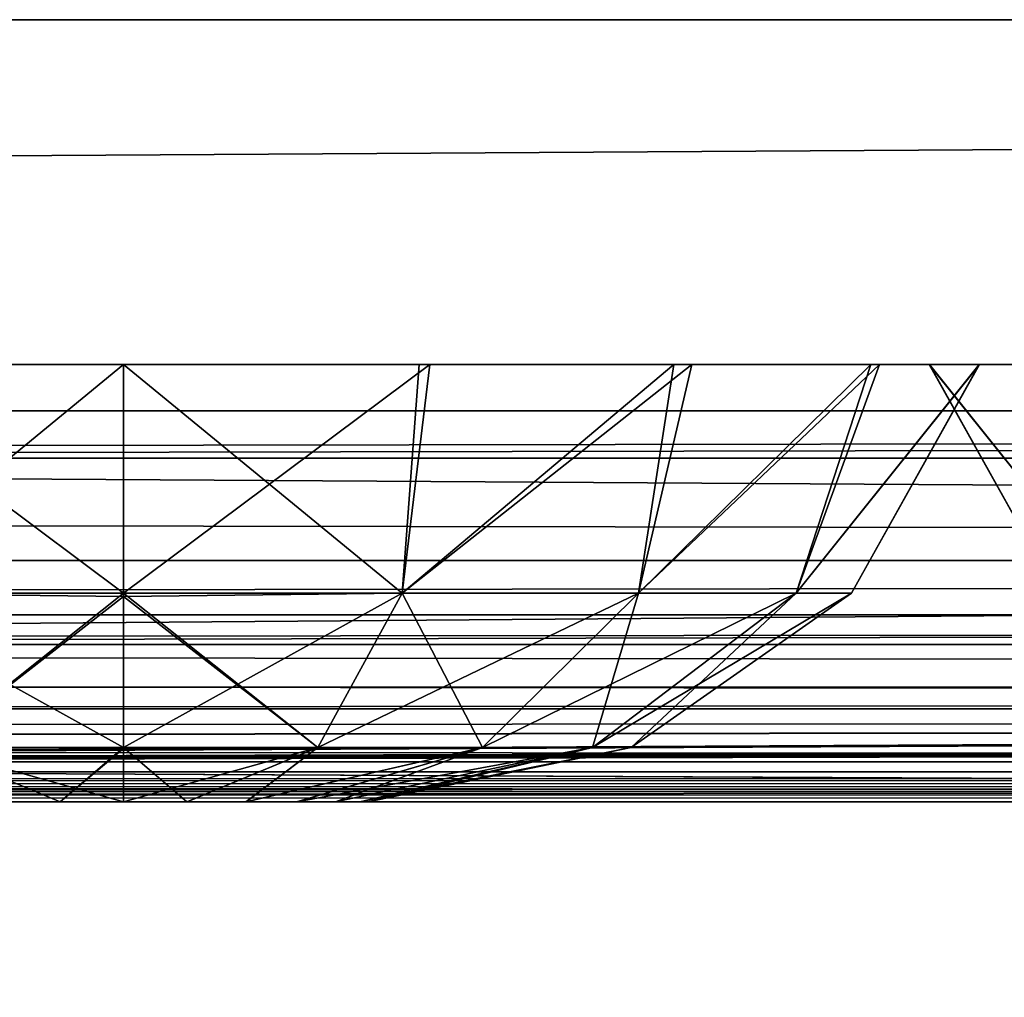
# Model space of a CAD drawing. Header units: millimetres. Extents: x -125 to 125, y -5 to 106.
# Tile 133 of 188: x 67.23 to 69.75, y -2.5 to 0. Entities that reach past the tile are written whole.
import ezdxf

# ---------------------------------------------------------------- set-up
doc = ezdxf.new("R2010")
doc.units = ezdxf.units.MM
doc.header["$LTSCALE"] = 65.185185
for name, color, linetype in [('14', 7, 'CONTINUOUS'), ('177', 7, 'CONTINUOUS'), ('207', 7, 'CONTINUOUS'), ('209', 7, 'CONTINUOUS'), ('213', 7, 'CONTINUOUS'), ('51', 7, 'CONTINUOUS'), ('54', 7, 'CONTINUOUS'), ('558', 7, 'CONTINUOUS'), ('560', 7, 'CONTINUOUS'), ('561', 7, 'CONTINUOUS'), ('562', 7, 'CONTINUOUS'), ('563', 7, 'CONTINUOUS'), ('564', 7, 'CONTINUOUS'), ('565', 7, 'CONTINUOUS'), ('596', 7, 'CONTINUOUS'), ('6', 7, 'CONTINUOUS'), ('600', 7, 'CONTINUOUS'), ('610', 7, 'CONTINUOUS'), ('611', 7, 'CONTINUOUS'), ('625', 7, 'CONTINUOUS'), ('639', 7, 'CONTINUOUS'), ('643', 7, 'CONTINUOUS'), ('66', 7, 'CONTINUOUS'), ('67', 7, 'CONTINUOUS'), ('70', 7, 'CONTINUOUS'), ('9', 7, 'CONTINUOUS')]:
    doc.layers.add(name, color=color, linetype=linetype)

msp = doc.modelspace()

# ---------------------------------------------------------------- linework, layer by layer
at = {"layer": '14', "linetype": 'Continuous'}
for points in [[(123.8345, -1.5218, -124.8336), (123.8345, -1.7622, -124.7598), (-123.8345, -1.5218, -124.8336), (123.8345, -1.5218, -124.8336)], [(-123.8345, -1.5218, -124.8336), (123.8345, -1.7622, -124.7598), (-123.8345, -1.7622, -124.7598), (-123.8345, -1.5218, -124.8336)], [(123.8345, -1.7622, -124.7598), (123.8345, -1.9366, -124.5778), (-123.8345, -1.7622, -124.7598), (123.8345, -1.7622, -124.7598)], [(123.8345, -1.9366, -124.5778), (41.0668, -1.9508, -124.5504), (-123.8345, -1.7622, -124.7598), (123.8345, -1.9366, -124.5778)], [(123.8345, -2, -124.334), (41.0668, -1.9508, -124.5504), (123.8345, -1.9366, -124.5778), (123.8345, -2, -124.334)], [(41.0668, -1.9508, -124.5504), (123.8345, -2, -124.334), (41.3671, -1.9616, -124.5261), (41.0668, -1.9508, -124.5504)], [(41.3671, -1.9616, -124.5261), (123.8345, -2, -124.334), (41.5154, -1.9736, -124.4943), (41.3671, -1.9616, -124.5261)], [(41.5154, -1.9736, -124.4943), (123.8345, -2, -124.334), (41.6446, -1.9856, -124.4532), (41.5154, -1.9736, -124.4943)], [(123.8345, -2, -124.334), (41.8745, -2, -124.334), (41.6446, -1.9856, -124.4532), (123.8345, -2, -124.334)]]:
    msp.add_3dface(points, dxfattribs=at)
at = {"layer": '177', "linetype": 'Continuous'}
for points in [[(123.9009, 0, 124.9), (-123.9009, 0, 124.9), (123.8345, -1.5218, 124.8336), (123.9009, 0, 124.9)], [(123.8345, -1.5218, 124.8336), (-123.9009, 0, 124.9), (-123.8345, -1.5218, 124.8336), (123.8345, -1.5218, 124.8336)]]:
    msp.add_3dface(points, dxfattribs=at)
at = {"layer": '207', "linetype": 'Continuous'}
for points in [[(120.6472, -1, -119.9336), (-120.6472, -1, -119.9336), (0, -1, -120.0983), (120.6472, -1, -119.9336)], [(-120.6472, -1, 119.9336), (-120.2355, -1, 59.9675), (120.6472, -1, 119.9336), (-120.6472, -1, 119.9336)], [(-120.2355, -1, -59.9675), (-120.6472, -1, -119.9336), (120.2355, -1, -59.9675), (-120.2355, -1, -59.9675)], [(120.2355, -1, -59.9675), (-120.6472, -1, -119.9336), (120.6472, -1, -119.9336), (120.2355, -1, -59.9675)], [(-120.6472, -1, 119.9336), (120.6472, -1, 119.9336), (0, -1, 120.0983), (-120.6472, -1, 119.9336)], [(120.6472, -1, 119.9336), (-120.2355, -1, 59.9675), (120.2355, -1, 59.9675), (120.6472, -1, 119.9336)], [(-120.2355, -1, 59.9675), (-120.0983, -1, 0), (120.2355, -1, 59.9675), (-120.2355, -1, 59.9675)], [(120.0983, -1, 0), (-120.2355, -1, -59.9675), (120.2355, -1, -59.9675), (120.0983, -1, 0)], [(-120.0983, -1, 0), (-120.2355, -1, -59.9675), (120.0983, -1, 0), (-120.0983, -1, 0)], [(120.2355, -1, 59.9675), (-120.0983, -1, 0), (120.0983, -1, 0), (120.2355, -1, 59.9675)], [(59.9675, -1, 120.2355), (0, -1, 120.0983), (120.5943, -1, 120.2485), (59.9675, -1, 120.2355)], [(59.9675, -1, -120.2355), (120.6472, -1, -119.9336), (0, -1, -120.0983), (59.9675, -1, -120.2355)], [(120.5943, -1, 120.2485), (0, -1, 120.0983), (120.6472, -1, 119.9336), (120.5943, -1, 120.2485)], [(119.9336, -1, 120.6472), (59.9675, -1, 120.2355), (120.2485, -1, 120.5943), (119.9336, -1, 120.6472)], [(119.9336, -1, -120.6472), (120.5943, -1, -120.2485), (59.9675, -1, -120.2355), (119.9336, -1, -120.6472)], [(120.4588, -1, 120.4588), (59.9675, -1, 120.2355), (120.5943, -1, 120.2485), (120.4588, -1, 120.4588)], [(120.2485, -1, 120.5943), (59.9675, -1, 120.2355), (120.4588, -1, 120.4588), (120.2485, -1, 120.5943)], [(120.5943, -1, -120.2485), (120.6472, -1, -119.9336), (59.9675, -1, -120.2355), (120.5943, -1, -120.2485)]]:
    msp.add_3dface(points, dxfattribs=at)
at = {"layer": '209', "linetype": 'Continuous'}
for points in [[(60.0287, -1.1213, -120.3571), (119.9336, -1, -120.6472), (59.9675, -1, -120.2355), (60.0287, -1.1213, -120.3571)], [(60.0287, -1.1213, -120.3571), (120.0561, -1.1213, -120.7696), (119.9336, -1, -120.6472), (60.0287, -1.1213, -120.3571)]]:
    msp.add_3dface(points, dxfattribs=at)
at = {"layer": '213', "linetype": 'Continuous'}
for points in [[(60.0287, -1.1213, 120.3571), (59.9675, -1, 120.2355), (119.9336, -1, 120.6472), (60.0287, -1.1213, 120.3571)], [(120.0561, -1.1213, 120.7696), (60.0287, -1.1213, 120.3571), (119.9336, -1, 120.6472), (120.0561, -1.1213, 120.7696)]]:
    msp.add_3dface(points, dxfattribs=at)
at = {"layer": '51', "linetype": 'Continuous'}
for points in [[(41.9694, -2, 122.742), (41.7281, -2, 122.4074), (82.3233, -2, 122.5996), (41.9694, -2, 122.742)], [(41.8745, -2, 124.334), (42.0085, -2, 124.0618), (82.3233, -2, 122.5996), (41.8745, -2, 124.334)], [(41.8745, -2, 124.334), (122.9176, -2, 122.9176), (123.8345, -2, 124.334), (41.8745, -2, 124.334)], [(122.9176, -2, 122.9176), (41.8745, -2, 124.334), (82.3233, -2, 122.5996), (122.9176, -2, 122.9176)], [(42.0544, -2, 123.1456), (41.9694, -2, 122.742), (82.3233, -2, 122.5996), (42.0544, -2, 123.1456)], [(42.0085, -2, 124.0618), (42.0544, -2, 123.762), (82.3233, -2, 122.5996), (42.0085, -2, 124.0618)], [(42.0544, -2, 123.762), (42.0544, -2, 123.1456), (82.3233, -2, 122.5996), (42.0544, -2, 123.762)]]:
    msp.add_3dface(points, dxfattribs=at)
at = {"layer": '54', "linetype": 'Continuous'}
for points in [[(120.0561, -1.1213, 120.7696), (60.4687, -1.5981, 120.9804), (60.0287, -1.1213, 120.3571), (120.0561, -1.1213, 120.7696)], [(120.8925, -1.5974, 121.3975), (60.4687, -1.5981, 120.9804), (120.0561, -1.1213, 120.7696), (120.8925, -1.5974, 121.3975)], [(120.8925, -1.5974, 121.3975), (60.9491, -1.898, 121.707), (60.4687, -1.5981, 120.9804), (120.8925, -1.5974, 121.3975)], [(120.9284, -1.6126, 121.4244), (60.9491, -1.898, 121.707), (120.8925, -1.5974, 121.3975), (120.9284, -1.6126, 121.4244)], [(121.2813, -1.7438, 121.6893), (60.9491, -1.898, 121.707), (120.9284, -1.6126, 121.4244), (121.2813, -1.7438, 121.6893)], [(121.8701, -1.8978, 122.1313), (60.9491, -1.898, 121.707), (121.2813, -1.7438, 121.6893), (121.8701, -1.8978, 122.1313)], [(82.3233, -2, 122.5996), (41.7281, -2, 122.4074), (60.9491, -1.898, 121.707), (82.3233, -2, 122.5996)], [(121.8701, -1.8978, 122.1313), (82.3233, -2, 122.5996), (60.9491, -1.898, 121.707), (121.8701, -1.8978, 122.1313)]]:
    msp.add_3dface(points, dxfattribs=at)
at = {"layer": '558', "linetype": 'Continuous'}
for points in [[(70.0297, -1.4666, 6.5374), (69.8879, -1.4666, 7.25), (69.5608, -0.8814, 6.8636), (70.0297, -1.4666, 6.5374)], [(69.8385, -0.8815, 6.1151), (70.0297, -1.4666, 6.5374), (69.5608, -0.8814, 6.8636), (69.8385, -0.8815, 6.1151)], [(69.5608, -0.8814, 6.8636), (69.8879, -1.4666, 7.25), (69.5614, -0.8814, 7.6395), (69.5608, -0.8814, 6.8636)], [(69.8879, -1.4666, 7.25), (70.0297, -1.4666, 7.9626), (69.5614, -0.8814, 7.6395), (69.8879, -1.4666, 7.25)], [(69.5614, -0.8814, 7.6395), (70.0297, -1.4666, 7.9626), (69.8165, -0.8815, 8.3469), (69.5614, -0.8814, 7.6395)]]:
    msp.add_3dface(points, dxfattribs=at)
at = {"layer": '560', "linetype": 'Continuous'}
for points in [[(67.1865, -2, -6.9587), (67.1871, -2, -8.0417), (67.3375, -2, -6.8959), (67.1865, -2, -6.9587)], [(67.1871, -2, -8.0417), (67.3379, -2, -8.1042), (67.3375, -2, -6.8959), (67.1871, -2, -8.0417)], [(67.3379, -2, -8.1042), (67.5, -2, -8.1256), (67.3375, -2, -6.8959), (67.3379, -2, -8.1042)], [(67.3375, -2, -6.8959), (67.5, -2, -8.1256), (67.5, -2, -6.8744), (67.3375, -2, -6.8959)], [(67.6621, -2, -6.8958), (67.5, -2, -6.8744), (67.6625, -2, -8.1041), (67.6621, -2, -6.8958)], [(67.5, -2, -6.8744), (67.5, -2, -8.1256), (67.6625, -2, -8.1041), (67.5, -2, -6.8744)], [(67.8129, -2, -6.9583), (67.6621, -2, -6.8958), (67.6625, -2, -8.1041), (67.8129, -2, -6.9583)], [(67.8135, -2, -8.0413), (67.8129, -2, -6.9583), (67.6625, -2, -8.1041), (67.8135, -2, -8.0413)], [(67.9424, -2, -7.0577), (67.8129, -2, -6.9583), (67.8135, -2, -8.0413), (67.9424, -2, -7.0577)], [(67.9428, -2, -7.9418), (67.9424, -2, -7.0577), (67.8135, -2, -8.0413), (67.9428, -2, -7.9418)], [(68.0418, -2, -7.1873), (67.9424, -2, -7.0577), (67.9428, -2, -7.9418), (68.0418, -2, -7.1873)], [(68.042, -2, -7.8123), (68.0418, -2, -7.1873), (67.9428, -2, -7.9418), (68.042, -2, -7.8123)], [(68.1042, -2, -7.338), (68.0418, -2, -7.1873), (68.042, -2, -7.8123), (68.1042, -2, -7.338)], [(68.1044, -2, -7.6615), (68.1042, -2, -7.338), (68.042, -2, -7.8123), (68.1044, -2, -7.6615)], [(68.1256, -2, -7.4997), (68.1042, -2, -7.338), (68.1044, -2, -7.6615), (68.1256, -2, -7.4997)]]:
    msp.add_3dface(points, dxfattribs=at)
at = {"layer": '561', "linetype": 'Continuous'}
for points in [[(66.7874, -1.4666, -5.7797), (67.5, -1.4666, -5.6379), (66.7166, -0.8814, -5.4196), (66.7874, -1.4666, -5.7797)], [(66.7166, -0.8814, -5.4196), (67.5, -1.4666, -5.6379), (67.5, -0.8814, -5.277), (66.7166, -0.8814, -5.4196)], [(67.5, -0.8814, -9.723), (66.7874, -1.4666, -9.2203), (66.7441, -0.8814, -9.5906), (67.5, -0.8814, -9.723)], [(67.5, -1.4666, -9.3621), (66.7874, -1.4666, -9.2203), (67.5, -0.8814, -9.723), (67.5, -1.4666, -9.3621)], [(67.5, -1.4666, -5.6379), (66.7874, -1.4666, -5.7797), (67.5, -1.4747, -5.6456), (67.5, -1.4666, -5.6379)], [(67.5, -1.4666, -9.3621), (67.0032, -1.8613, -8.6994), (66.7874, -1.4666, -9.2203), (67.5, -1.4666, -9.3621)], [(67.0032, -1.8613, -6.3006), (67.5, -1.8613, -6.2018), (66.7874, -1.4666, -5.7797), (67.0032, -1.8613, -6.3006)], [(66.7874, -1.4666, -5.7797), (67.5, -1.8613, -6.2018), (67.5, -1.4747, -5.6456), (66.7874, -1.4666, -5.7797)], [(67.5, -1.4747, -9.3544), (67.0032, -1.8613, -8.6994), (67.5, -1.4666, -9.3621), (67.5, -1.4747, -9.3544)], [(67.5, -1.8613, -8.7982), (67.0032, -1.8613, -8.6994), (67.5, -1.4747, -9.3544), (67.5, -1.8613, -8.7982)], [(67.0032, -1.8613, -6.3006), (67.5, -2, -6.8744), (67.5, -1.864, -6.2083), (67.0032, -1.8613, -6.3006)], [(67.1865, -2, -6.9587), (67.3375, -2, -6.8959), (67.0032, -1.8613, -6.3006), (67.1865, -2, -6.9587)], [(67.3375, -2, -6.8959), (67.5, -2, -6.8744), (67.0032, -1.8613, -6.3006), (67.3375, -2, -6.8959)], [(67.5, -1.8613, -6.2018), (67.0032, -1.8613, -6.3006), (67.5, -1.864, -6.2083), (67.5, -1.8613, -6.2018)], [(67.3379, -2, -8.1042), (67.1871, -2, -8.0417), (67.0032, -1.8613, -8.6994), (67.3379, -2, -8.1042)], [(67.5, -1.8613, -8.7982), (67.3379, -2, -8.1042), (67.0032, -1.8613, -8.6994), (67.5, -1.8613, -8.7982)], [(67.5, -1.864, -8.7917), (67.3379, -2, -8.1042), (67.5, -1.8613, -8.7982), (67.5, -1.864, -8.7917)], [(67.5, -2, -8.1256), (67.3379, -2, -8.1042), (67.5, -1.864, -8.7917), (67.5, -2, -8.1256)]]:
    msp.add_3dface(points, dxfattribs=at)
at = {"layer": '562', "linetype": 'Continuous'}
for points in [[(67.5, -0.8814, -5.277), (68.2126, -1.4666, -5.7796), (68.2559, -0.8814, -5.4094), (67.5, -0.8814, -5.277)], [(67.5, -0.8814, -5.277), (67.5, -1.4666, -5.6379), (68.2126, -1.4666, -5.7796), (67.5, -0.8814, -5.277)], [(68.2126, -1.4666, -9.2203), (67.5, -1.4666, -9.3621), (68.2834, -0.8814, -9.5804), (68.2126, -1.4666, -9.2203)], [(67.5, -1.4666, -9.3621), (67.5, -0.8814, -9.723), (68.2834, -0.8814, -9.5804), (67.5, -1.4666, -9.3621)], [(68.9533, -0.8814, -9.1822), (68.2126, -1.4666, -9.2203), (68.2834, -0.8814, -9.5804), (68.9533, -0.8814, -9.1822)], [(68.8167, -1.4666, -8.8167), (68.2126, -1.4666, -9.2203), (68.9533, -0.8814, -9.1822), (68.8167, -1.4666, -8.8167)], [(68.2126, -1.4666, -5.7796), (68.8167, -1.4666, -6.1833), (68.9077, -0.8814, -5.7794), (68.2126, -1.4666, -5.7796)], [(68.2559, -0.8814, -5.4094), (68.2126, -1.4666, -5.7796), (68.9077, -0.8814, -5.7794), (68.2559, -0.8814, -5.4094)], [(68.9077, -0.8814, -5.7794), (68.8167, -1.4666, -6.1833), (69.4115, -0.8815, -6.3651), (68.9077, -0.8814, -5.7794)], [(69.4335, -0.8815, -8.5969), (68.8167, -1.4666, -8.8167), (68.9533, -0.8814, -9.1822), (69.4335, -0.8815, -8.5969)], [(69.2204, -1.4666, -8.2126), (68.8167, -1.4666, -8.8167), (69.4335, -0.8815, -8.5969), (69.2204, -1.4666, -8.2126)], [(68.8167, -1.4666, -6.1833), (69.2203, -1.4666, -6.7874), (69.4115, -0.8815, -6.3651), (68.8167, -1.4666, -6.1833)], [(69.4115, -0.8815, -6.3651), (69.2203, -1.4666, -6.7874), (69.6892, -0.8814, -7.1136), (69.4115, -0.8815, -6.3651)], [(69.2203, -1.4666, -6.7874), (69.3621, -1.4666, -7.5), (69.6892, -0.8814, -7.1136), (69.2203, -1.4666, -6.7874)], [(69.6886, -0.8814, -7.8895), (69.2204, -1.4666, -8.2126), (69.4335, -0.8815, -8.5969), (69.6886, -0.8814, -7.8895)], [(69.3621, -1.4666, -7.5), (69.2204, -1.4666, -8.2126), (69.6886, -0.8814, -7.8895), (69.3621, -1.4666, -7.5)], [(69.6892, -0.8814, -7.1136), (69.3621, -1.4666, -7.5), (69.6886, -0.8814, -7.8895), (69.6892, -0.8814, -7.1136)], [(67.5, -1.4666, -5.6379), (67.9968, -1.8612, -6.3006), (68.2126, -1.4666, -5.7796), (67.5, -1.4666, -5.6379)], [(67.5, -1.4747, -9.3544), (67.5, -1.4666, -9.3621), (68.2126, -1.4666, -9.2203), (67.5, -1.4747, -9.3544)], [(67.5, -1.4666, -5.6379), (67.5, -1.4747, -5.6456), (67.9968, -1.8612, -6.3006), (67.5, -1.4666, -5.6379)], [(67.9968, -1.8612, -8.6994), (67.5, -1.8613, -8.7982), (68.2126, -1.4666, -9.2203), (67.9968, -1.8612, -8.6994)], [(67.5, -1.8613, -8.7982), (67.5, -1.4747, -9.3544), (68.2126, -1.4666, -9.2203), (67.5, -1.8613, -8.7982)], [(67.5, -1.4747, -5.6456), (67.5, -1.8613, -6.2018), (67.9968, -1.8612, -6.3006), (67.5, -1.4747, -5.6456)], [(67.9968, -1.8612, -6.3006), (68.418, -1.8612, -6.582), (68.2126, -1.4666, -5.7796), (67.9968, -1.8612, -6.3006)], [(68.418, -1.8612, -8.418), (67.9968, -1.8612, -8.6994), (68.8167, -1.4666, -8.8167), (68.418, -1.8612, -8.418)], [(68.8167, -1.4666, -8.8167), (67.9968, -1.8612, -8.6994), (68.2126, -1.4666, -9.2203), (68.8167, -1.4666, -8.8167)], [(68.2126, -1.4666, -5.7796), (68.418, -1.8612, -6.582), (68.8167, -1.4666, -6.1833), (68.2126, -1.4666, -5.7796)], [(68.418, -1.8612, -6.582), (68.6994, -1.8612, -7.0032), (68.8167, -1.4666, -6.1833), (68.418, -1.8612, -6.582)], [(68.6994, -1.8612, -7.9968), (68.418, -1.8612, -8.418), (69.2204, -1.4666, -8.2126), (68.6994, -1.8612, -7.9968)], [(69.2204, -1.4666, -8.2126), (68.418, -1.8612, -8.418), (68.8167, -1.4666, -8.8167), (69.2204, -1.4666, -8.2126)], [(68.6994, -1.8612, -7.0032), (68.7983, -1.8612, -7.5), (69.2203, -1.4666, -6.7874), (68.6994, -1.8612, -7.0032)], [(68.8167, -1.4666, -6.1833), (68.6994, -1.8612, -7.0032), (69.2203, -1.4666, -6.7874), (68.8167, -1.4666, -6.1833)], [(68.7983, -1.8612, -7.5), (68.6994, -1.8612, -7.9968), (69.3621, -1.4666, -7.5), (68.7983, -1.8612, -7.5)], [(69.3621, -1.4666, -7.5), (68.6994, -1.8612, -7.9968), (69.2204, -1.4666, -8.2126), (69.3621, -1.4666, -7.5)], [(69.2203, -1.4666, -6.7874), (68.7983, -1.8612, -7.5), (69.3621, -1.4666, -7.5), (69.2203, -1.4666, -6.7874)], [(67.6625, -2, -8.1041), (67.5, -2, -8.1256), (67.9968, -1.8612, -8.6994), (67.6625, -2, -8.1041)], [(67.5, -2, -8.1256), (67.5, -1.864, -8.7917), (67.9968, -1.8612, -8.6994), (67.5, -2, -8.1256)], [(67.5, -1.8613, -6.2018), (67.6621, -2, -6.8958), (67.9968, -1.8612, -6.3006), (67.5, -1.8613, -6.2018)], [(67.5, -1.864, -8.7917), (67.5, -1.8613, -8.7982), (67.9968, -1.8612, -8.6994), (67.5, -1.864, -8.7917)], [(67.5, -2, -6.8744), (67.5, -1.8613, -6.2018), (67.5, -1.864, -6.2083), (67.5, -2, -6.8744)], [(67.5, -2, -6.8744), (67.6621, -2, -6.8958), (67.5, -1.8613, -6.2018), (67.5, -2, -6.8744)], [(67.6621, -2, -6.8958), (67.8129, -2, -6.9583), (67.9968, -1.8612, -6.3006), (67.6621, -2, -6.8958)], [(67.8135, -2, -8.0413), (67.6625, -2, -8.1041), (67.9968, -1.8612, -8.6994), (67.8135, -2, -8.0413)], [(67.9968, -1.8612, -6.3006), (67.8129, -2, -6.9583), (68.418, -1.8612, -6.582), (67.9968, -1.8612, -6.3006)], [(67.8129, -2, -6.9583), (67.9424, -2, -7.0577), (68.418, -1.8612, -6.582), (67.8129, -2, -6.9583)], [(68.418, -1.8612, -8.418), (67.8135, -2, -8.0413), (67.9968, -1.8612, -8.6994), (68.418, -1.8612, -8.418)], [(67.9428, -2, -7.9418), (67.8135, -2, -8.0413), (68.418, -1.8612, -8.418), (67.9428, -2, -7.9418)], [(67.9424, -2, -7.0577), (68.0418, -2, -7.1873), (68.418, -1.8612, -6.582), (67.9424, -2, -7.0577)], [(68.6994, -1.8612, -7.9968), (67.9428, -2, -7.9418), (68.418, -1.8612, -8.418), (68.6994, -1.8612, -7.9968)], [(68.042, -2, -7.8123), (67.9428, -2, -7.9418), (68.6994, -1.8612, -7.9968), (68.042, -2, -7.8123)], [(68.418, -1.8612, -6.582), (68.0418, -2, -7.1873), (68.6994, -1.8612, -7.0032), (68.418, -1.8612, -6.582)], [(68.0418, -2, -7.1873), (68.1042, -2, -7.338), (68.6994, -1.8612, -7.0032), (68.0418, -2, -7.1873)], [(68.1044, -2, -7.6615), (68.042, -2, -7.8123), (68.6994, -1.8612, -7.9968), (68.1044, -2, -7.6615)], [(68.1042, -2, -7.338), (68.1256, -2, -7.4997), (68.6994, -1.8612, -7.0032), (68.1042, -2, -7.338)], [(68.7983, -1.8612, -7.5), (68.1044, -2, -7.6615), (68.6994, -1.8612, -7.9968), (68.7983, -1.8612, -7.5)], [(68.1256, -2, -7.4997), (68.1044, -2, -7.6615), (68.7983, -1.8612, -7.5), (68.1256, -2, -7.4997)], [(68.6994, -1.8612, -7.0032), (68.1256, -2, -7.4997), (68.7983, -1.8612, -7.5), (68.6994, -1.8612, -7.0032)]]:
    msp.add_3dface(points, dxfattribs=at)
at = {"layer": '563', "linetype": 'Continuous'}
for points in [[(67.1865, -2, -74.4587), (67.1871, -2, -75.5417), (67.3375, -2, -74.3959), (67.1865, -2, -74.4587)], [(67.1871, -2, -75.5417), (67.3379, -2, -75.6042), (67.3375, -2, -74.3959), (67.1871, -2, -75.5417)], [(67.3379, -2, -75.6042), (67.5, -2, -75.6256), (67.3375, -2, -74.3959), (67.3379, -2, -75.6042)], [(67.3375, -2, -74.3959), (67.5, -2, -75.6256), (67.5, -2, -74.3744), (67.3375, -2, -74.3959)], [(67.6621, -2, -74.3958), (67.5, -2, -74.3744), (67.6625, -2, -75.6041), (67.6621, -2, -74.3958)], [(67.5, -2, -74.3744), (67.5, -2, -75.6256), (67.6625, -2, -75.6041), (67.5, -2, -74.3744)], [(67.8129, -2, -74.4583), (67.6621, -2, -74.3958), (67.6625, -2, -75.6041), (67.8129, -2, -74.4583)], [(67.8135, -2, -75.5413), (67.8129, -2, -74.4583), (67.6625, -2, -75.6041), (67.8135, -2, -75.5413)], [(67.9424, -2, -74.5577), (67.8129, -2, -74.4583), (67.8135, -2, -75.5413), (67.9424, -2, -74.5577)], [(67.9428, -2, -75.4418), (67.9424, -2, -74.5577), (67.8135, -2, -75.5413), (67.9428, -2, -75.4418)], [(68.0418, -2, -74.6873), (67.9424, -2, -74.5577), (67.9428, -2, -75.4418), (68.0418, -2, -74.6873)], [(68.042, -2, -75.3123), (68.0418, -2, -74.6873), (67.9428, -2, -75.4418), (68.042, -2, -75.3123)], [(68.1042, -2, -74.838), (68.0418, -2, -74.6873), (68.042, -2, -75.3123), (68.1042, -2, -74.838)], [(68.1044, -2, -75.1615), (68.1042, -2, -74.838), (68.042, -2, -75.3123), (68.1044, -2, -75.1615)], [(68.1256, -2, -74.9997), (68.1042, -2, -74.838), (68.1044, -2, -75.1615), (68.1256, -2, -74.9997)]]:
    msp.add_3dface(points, dxfattribs=at)
at = {"layer": '564', "linetype": 'Continuous'}
for points in [[(66.7166, -0.8814, -72.9196), (67.5, -1.4666, -73.1379), (67.5, -0.8814, -72.777), (66.7166, -0.8814, -72.9196)], [(66.7874, -1.4666, -73.2797), (67.5, -1.4666, -73.1379), (66.7166, -0.8814, -72.9196), (66.7874, -1.4666, -73.2797)], [(67.5, -0.8814, -77.223), (66.7874, -1.4666, -76.7203), (66.7441, -0.8814, -77.0906), (67.5, -0.8814, -77.223)], [(67.5, -1.4666, -76.8621), (66.7874, -1.4666, -76.7203), (67.5, -0.8814, -77.223), (67.5, -1.4666, -76.8621)], [(66.7874, -1.4666, -73.2797), (67.5, -1.8613, -73.7018), (67.5, -1.4747, -73.1456), (66.7874, -1.4666, -73.2797)], [(67.0032, -1.8613, -73.8006), (67.5, -1.8613, -73.7018), (66.7874, -1.4666, -73.2797), (67.0032, -1.8613, -73.8006)], [(67.5, -1.4666, -76.8621), (67.0032, -1.8613, -76.1994), (66.7874, -1.4666, -76.7203), (67.5, -1.4666, -76.8621)], [(67.5, -1.4666, -73.1379), (66.7874, -1.4666, -73.2797), (67.5, -1.4747, -73.1456), (67.5, -1.4666, -73.1379)], [(67.5, -1.4747, -76.8544), (67.0032, -1.8613, -76.1994), (67.5, -1.4666, -76.8621), (67.5, -1.4747, -76.8544)], [(67.5, -1.8613, -76.2982), (67.0032, -1.8613, -76.1994), (67.5, -1.4747, -76.8544), (67.5, -1.8613, -76.2982)], [(67.1865, -2, -74.4587), (67.3375, -2, -74.3959), (67.0032, -1.8613, -73.8006), (67.1865, -2, -74.4587)], [(67.3375, -2, -74.3959), (67.5, -2, -74.3744), (67.0032, -1.8613, -73.8006), (67.3375, -2, -74.3959)], [(67.0032, -1.8613, -73.8006), (67.5, -2, -74.3744), (67.5, -1.864, -73.7083), (67.0032, -1.8613, -73.8006)], [(67.5, -1.8613, -73.7018), (67.0032, -1.8613, -73.8006), (67.5, -1.864, -73.7083), (67.5, -1.8613, -73.7018)], [(67.3379, -2, -75.6042), (67.1871, -2, -75.5417), (67.0032, -1.8613, -76.1994), (67.3379, -2, -75.6042)], [(67.5, -1.8613, -76.2982), (67.3379, -2, -75.6042), (67.0032, -1.8613, -76.1994), (67.5, -1.8613, -76.2982)], [(67.5, -1.864, -76.2917), (67.3379, -2, -75.6042), (67.5, -1.8613, -76.2982), (67.5, -1.864, -76.2917)], [(67.5, -2, -75.6256), (67.3379, -2, -75.6042), (67.5, -1.864, -76.2917), (67.5, -2, -75.6256)]]:
    msp.add_3dface(points, dxfattribs=at)
at = {"layer": '565', "linetype": 'Continuous'}
for points in [[(67.5, -0.8814, -72.777), (68.2126, -1.4666, -73.2796), (68.2559, -0.8814, -72.9094), (67.5, -0.8814, -72.777)], [(67.5, -0.8814, -72.777), (67.5, -1.4666, -73.1379), (68.2126, -1.4666, -73.2796), (67.5, -0.8814, -72.777)], [(68.2126, -1.4666, -76.7203), (67.5, -1.4666, -76.8621), (68.2834, -0.8814, -77.0804), (68.2126, -1.4666, -76.7203)], [(67.5, -1.4666, -76.8621), (67.5, -0.8814, -77.223), (68.2834, -0.8814, -77.0804), (67.5, -1.4666, -76.8621)], [(68.2126, -1.4666, -73.2796), (68.8167, -1.4666, -73.6833), (68.9077, -0.8814, -73.2794), (68.2126, -1.4666, -73.2796)], [(68.8167, -1.4666, -76.3167), (68.2126, -1.4666, -76.7203), (68.9533, -0.8814, -76.6822), (68.8167, -1.4666, -76.3167)], [(68.9533, -0.8814, -76.6822), (68.2126, -1.4666, -76.7203), (68.2834, -0.8814, -77.0804), (68.9533, -0.8814, -76.6822)], [(68.2559, -0.8814, -72.9094), (68.2126, -1.4666, -73.2796), (68.9077, -0.8814, -73.2794), (68.2559, -0.8814, -72.9094)], [(69.4335, -0.8815, -76.0969), (68.8167, -1.4666, -76.3167), (68.9533, -0.8814, -76.6822), (69.4335, -0.8815, -76.0969)], [(68.9077, -0.8814, -73.2794), (68.8167, -1.4666, -73.6833), (69.4115, -0.8815, -73.8651), (68.9077, -0.8814, -73.2794)], [(69.2204, -1.4666, -75.7126), (68.8167, -1.4666, -76.3167), (69.4335, -0.8815, -76.0969), (69.2204, -1.4666, -75.7126)], [(68.8167, -1.4666, -73.6833), (69.2203, -1.4666, -74.2874), (69.4115, -0.8815, -73.8651), (68.8167, -1.4666, -73.6833)], [(69.2203, -1.4666, -74.2874), (69.3621, -1.4666, -75), (69.6892, -0.8814, -74.6136), (69.2203, -1.4666, -74.2874)], [(69.4115, -0.8815, -73.8651), (69.2203, -1.4666, -74.2874), (69.6892, -0.8814, -74.6136), (69.4115, -0.8815, -73.8651)], [(69.3621, -1.4666, -75), (69.2204, -1.4666, -75.7126), (69.6886, -0.8814, -75.3895), (69.3621, -1.4666, -75)], [(69.6886, -0.8814, -75.3895), (69.2204, -1.4666, -75.7126), (69.4335, -0.8815, -76.0969), (69.6886, -0.8814, -75.3895)], [(69.6892, -0.8814, -74.6136), (69.3621, -1.4666, -75), (69.6886, -0.8814, -75.3895), (69.6892, -0.8814, -74.6136)], [(67.5, -1.4666, -73.1379), (67.5, -1.4747, -73.1456), (67.9968, -1.8612, -73.8006), (67.5, -1.4666, -73.1379)], [(67.5, -1.4747, -76.8544), (67.5, -1.4666, -76.8621), (68.2126, -1.4666, -76.7203), (67.5, -1.4747, -76.8544)], [(67.5, -1.4666, -73.1379), (67.9968, -1.8612, -73.8006), (68.2126, -1.4666, -73.2796), (67.5, -1.4666, -73.1379)], [(67.9968, -1.8612, -76.1994), (67.5, -1.8613, -76.2982), (68.2126, -1.4666, -76.7203), (67.9968, -1.8612, -76.1994)], [(67.5, -1.8613, -76.2982), (67.5, -1.4747, -76.8544), (68.2126, -1.4666, -76.7203), (67.5, -1.8613, -76.2982)], [(67.5, -1.4747, -73.1456), (67.5, -1.8613, -73.7018), (67.9968, -1.8612, -73.8006), (67.5, -1.4747, -73.1456)], [(67.9968, -1.8612, -73.8006), (68.418, -1.8612, -74.082), (68.2126, -1.4666, -73.2796), (67.9968, -1.8612, -73.8006)], [(68.418, -1.8612, -75.918), (67.9968, -1.8612, -76.1994), (68.8167, -1.4666, -76.3167), (68.418, -1.8612, -75.918)], [(68.8167, -1.4666, -76.3167), (67.9968, -1.8612, -76.1994), (68.2126, -1.4666, -76.7203), (68.8167, -1.4666, -76.3167)], [(68.2126, -1.4666, -73.2796), (68.418, -1.8612, -74.082), (68.8167, -1.4666, -73.6833), (68.2126, -1.4666, -73.2796)], [(68.418, -1.8612, -74.082), (68.6994, -1.8612, -74.5032), (68.8167, -1.4666, -73.6833), (68.418, -1.8612, -74.082)], [(68.6994, -1.8612, -75.4968), (68.418, -1.8612, -75.918), (69.2204, -1.4666, -75.7126), (68.6994, -1.8612, -75.4968)], [(69.2204, -1.4666, -75.7126), (68.418, -1.8612, -75.918), (68.8167, -1.4666, -76.3167), (69.2204, -1.4666, -75.7126)], [(68.8167, -1.4666, -73.6833), (68.6994, -1.8612, -74.5032), (69.2203, -1.4666, -74.2874), (68.8167, -1.4666, -73.6833)], [(68.6994, -1.8612, -74.5032), (68.7983, -1.8612, -75), (69.2203, -1.4666, -74.2874), (68.6994, -1.8612, -74.5032)], [(68.7983, -1.8612, -75), (68.6994, -1.8612, -75.4968), (69.3621, -1.4666, -75), (68.7983, -1.8612, -75)], [(69.3621, -1.4666, -75), (68.6994, -1.8612, -75.4968), (69.2204, -1.4666, -75.7126), (69.3621, -1.4666, -75)], [(69.2203, -1.4666, -74.2874), (68.7983, -1.8612, -75), (69.3621, -1.4666, -75), (69.2203, -1.4666, -74.2874)], [(67.6625, -2, -75.6041), (67.5, -2, -75.6256), (67.9968, -1.8612, -76.1994), (67.6625, -2, -75.6041)], [(67.5, -2, -75.6256), (67.5, -1.864, -76.2917), (67.9968, -1.8612, -76.1994), (67.5, -2, -75.6256)], [(67.5, -1.8613, -73.7018), (67.6621, -2, -74.3958), (67.9968, -1.8612, -73.8006), (67.5, -1.8613, -73.7018)], [(67.5, -1.864, -76.2917), (67.5, -1.8613, -76.2982), (67.9968, -1.8612, -76.1994), (67.5, -1.864, -76.2917)], [(67.5, -2, -74.3744), (67.5, -1.8613, -73.7018), (67.5, -1.864, -73.7083), (67.5, -2, -74.3744)], [(67.5, -2, -74.3744), (67.6621, -2, -74.3958), (67.5, -1.8613, -73.7018), (67.5, -2, -74.3744)], [(67.6621, -2, -74.3958), (67.8129, -2, -74.4583), (67.9968, -1.8612, -73.8006), (67.6621, -2, -74.3958)], [(67.8135, -2, -75.5413), (67.6625, -2, -75.6041), (67.9968, -1.8612, -76.1994), (67.8135, -2, -75.5413)], [(67.9968, -1.8612, -73.8006), (67.8129, -2, -74.4583), (68.418, -1.8612, -74.082), (67.9968, -1.8612, -73.8006)], [(67.8129, -2, -74.4583), (67.9424, -2, -74.5577), (68.418, -1.8612, -74.082), (67.8129, -2, -74.4583)], [(67.9428, -2, -75.4418), (67.8135, -2, -75.5413), (68.418, -1.8612, -75.918), (67.9428, -2, -75.4418)], [(68.418, -1.8612, -75.918), (67.8135, -2, -75.5413), (67.9968, -1.8612, -76.1994), (68.418, -1.8612, -75.918)], [(67.9424, -2, -74.5577), (68.0418, -2, -74.6873), (68.418, -1.8612, -74.082), (67.9424, -2, -74.5577)], [(68.042, -2, -75.3123), (67.9428, -2, -75.4418), (68.6994, -1.8612, -75.4968), (68.042, -2, -75.3123)], [(68.6994, -1.8612, -75.4968), (67.9428, -2, -75.4418), (68.418, -1.8612, -75.918), (68.6994, -1.8612, -75.4968)], [(68.418, -1.8612, -74.082), (68.0418, -2, -74.6873), (68.6994, -1.8612, -74.5032), (68.418, -1.8612, -74.082)], [(68.0418, -2, -74.6873), (68.1042, -2, -74.838), (68.6994, -1.8612, -74.5032), (68.0418, -2, -74.6873)], [(68.1044, -2, -75.1615), (68.042, -2, -75.3123), (68.6994, -1.8612, -75.4968), (68.1044, -2, -75.1615)], [(68.1042, -2, -74.838), (68.1256, -2, -74.9997), (68.6994, -1.8612, -74.5032), (68.1042, -2, -74.838)], [(68.7983, -1.8612, -75), (68.1044, -2, -75.1615), (68.6994, -1.8612, -75.4968), (68.7983, -1.8612, -75)], [(68.1256, -2, -74.9997), (68.1044, -2, -75.1615), (68.7983, -1.8612, -75), (68.1256, -2, -74.9997)], [(68.6994, -1.8612, -74.5032), (68.1256, -2, -74.9997), (68.7983, -1.8612, -75), (68.6994, -1.8612, -74.5032)]]:
    msp.add_3dface(points, dxfattribs=at)
at = {"layer": '596', "linetype": 'Continuous'}
for points in [[(114, 42, -130.5), (-125, -3, -130.5), (-114, 42, -130.5), (114, 42, -130.5)], [(125, -3, -130.5), (-125, -3, -130.5), (114, 42, -130.5), (125, -3, -130.5)]]:
    msp.add_3dface(points, dxfattribs=at)
at = {"layer": '6', "linetype": 'Continuous'}
for points in [[(60.0287, -1.1213, -120.3571), (60.447, -1.5981, -120.9803), (120.0561, -1.1213, -120.7696), (60.0287, -1.1213, -120.3571)], [(120.0561, -1.1213, -120.7696), (60.447, -1.5981, -120.9803), (120.6365, -1.478, -121.2054), (120.0561, -1.1213, -120.7696)], [(60.447, -1.5981, -120.9803), (120.894, -1.5979, -121.3983), (120.6365, -1.478, -121.2054), (60.447, -1.5981, -120.9803)], [(60.447, -1.5981, -120.9803), (60.9345, -1.898, -121.7069), (120.894, -1.5979, -121.3983), (60.447, -1.5981, -120.9803)], [(120.894, -1.5979, -121.3983), (60.9345, -1.898, -121.7069), (120.9533, -1.6227, -121.4428), (120.894, -1.5979, -121.3983)], [(120.9533, -1.6227, -121.4428), (60.9345, -1.898, -121.7069), (121.3612, -1.7694, -121.7495), (120.9533, -1.6227, -121.4428)], [(60.9345, -1.898, -121.7069), (121.869, -1.8976, -122.1305), (121.3612, -1.7694, -121.7495), (60.9345, -1.898, -121.7069)], [(82.3233, -2, -122.5996), (60.9345, -1.898, -121.7069), (41.7281, -2, -122.4074), (82.3233, -2, -122.5996)], [(121.869, -1.8976, -122.1305), (60.9345, -1.898, -121.7069), (82.3233, -2, -122.5996), (121.869, -1.8976, -122.1305)]]:
    msp.add_3dface(points, dxfattribs=at)
at = {"layer": '600', "linetype": 'Continuous'}
for points in [[(125, -2, -126.5), (-125, -2, -126.5), (-112.5, -2, -114.75), (125, -2, -126.5)], [(-125, -2, 126.5), (112.5, -2, 114.75), (-112.5, -2, 114.75), (-125, -2, 126.5)], [(-125, -2, 126.5), (125, -2, 126.5), (112.5, -2, 114.75), (-125, -2, 126.5)], [(112.5, -2, 114.75), (111.6387, -2, 114.5786), (-112.5, -2, 114.75), (112.5, -2, 114.75)], [(-111.6387, -2, 110.4214), (112.5, -2, 110.25), (-112.5, -2, 110.25), (-111.6387, -2, 110.4214)], [(-112.5, -2, 110.25), (112.5, -2, 110.25), (22.2245, -2, 33.2577), (-112.5, -2, 110.25)], [(-112.5, -2, 114.75), (111.6387, -2, 114.5786), (-111.6394, -2, 114.5789), (-112.5, -2, 114.75)], [(-111.6394, -2, -110.4211), (-112.5, -2, -110.25), (111.6387, -2, -110.4214), (-111.6394, -2, -110.4211)], [(-112.5, -2, -110.25), (112.5, -2, -110.25), (111.6387, -2, -110.4214), (-112.5, -2, -110.25)], [(112.5, -2, -110.25), (-112.5, -2, -110.25), (-22.2245, -2, -33.2577), (112.5, -2, -110.25)], [(125, -2, -126.5), (-112.5, -2, -114.75), (112.5, -2, -114.75), (125, -2, -126.5)], [(-112.5, -2, -114.75), (-111.6387, -2, -114.5786), (112.5, -2, -114.75), (-112.5, -2, -114.75)], [(-111.6394, -2, 114.5789), (111.6387, -2, 114.5786), (-110.909, -2, 114.091), (-111.6394, -2, 114.5789)], [(-110.909, -2, -110.909), (-111.6394, -2, -110.4211), (111.6387, -2, -110.4214), (-110.909, -2, -110.909)], [(111.6394, -2, 110.4211), (112.5, -2, 110.25), (-111.6387, -2, 110.4214), (111.6394, -2, 110.4211)], [(110.909, -2, 110.909), (111.6394, -2, 110.4211), (-111.6387, -2, 110.4214), (110.909, -2, 110.909)], [(-110.9086, -2, 110.9094), (110.909, -2, 110.909), (-111.6387, -2, 110.4214), (-110.9086, -2, 110.9094)], [(-111.6387, -2, -114.5786), (-110.9086, -2, -114.0906), (110.909, -2, -114.091), (-111.6387, -2, -114.5786)], [(112.5, -2, -114.75), (-111.6387, -2, -114.5786), (111.6394, -2, -114.5789), (112.5, -2, -114.75)], [(111.6394, -2, -114.5789), (-111.6387, -2, -114.5786), (110.909, -2, -114.091), (111.6394, -2, -114.5789)], [(110.9086, -2, 114.0906), (110.4215, -2, 113.3616), (-110.909, -2, 114.091), (110.9086, -2, 114.0906)], [(-110.909, -2, 114.091), (110.4215, -2, 113.3616), (-110.4209, -2, 113.36), (-110.909, -2, 114.091)], [(111.6387, -2, 114.5786), (110.9086, -2, 114.0906), (-110.909, -2, 114.091), (111.6387, -2, 114.5786)], [(-110.4209, -2, -111.64), (-110.909, -2, -110.909), (110.4215, -2, -111.6384), (-110.4209, -2, -111.64)], [(110.4215, -2, -111.6384), (-110.909, -2, -110.909), (110.9086, -2, -110.9094), (110.4215, -2, -111.6384)], [(110.9086, -2, -110.9094), (-110.909, -2, -110.909), (111.6387, -2, -110.4214), (110.9086, -2, -110.9094)], [(-110.4215, -2, 111.6384), (110.909, -2, 110.909), (-110.9086, -2, 110.9094), (-110.4215, -2, 111.6384)], [(-110.9086, -2, -114.0906), (-110.4215, -2, -113.3616), (110.909, -2, -114.091), (-110.9086, -2, -114.0906)], [(110.4209, -2, 111.64), (110.909, -2, 110.909), (-110.4215, -2, 111.6384), (110.4209, -2, 111.64)], [(-110.25, -2, 112.4983), (110.4209, -2, 111.64), (-110.4215, -2, 111.6384), (-110.25, -2, 112.4983)], [(-110.4215, -2, -113.3616), (-110.25, -2, -112.5017), (110.4209, -2, -113.36), (-110.4215, -2, -113.3616)], [(110.909, -2, -114.091), (-110.4215, -2, -113.3616), (110.4209, -2, -113.36), (110.909, -2, -114.091)], [(110.4215, -2, 113.3616), (110.25, -2, 112.5017), (-110.4209, -2, 113.36), (110.4215, -2, 113.3616)], [(-110.4209, -2, 113.36), (110.25, -2, 112.5017), (-110.25, -2, 112.4983), (-110.4209, -2, 113.36)], [(-110.25, -2, -112.5017), (-110.4209, -2, -111.64), (110.25, -2, -112.4983), (-110.25, -2, -112.5017)], [(110.25, -2, -112.4983), (-110.4209, -2, -111.64), (110.4215, -2, -111.6384), (110.25, -2, -112.4983)], [(110.25, -2, 112.5017), (110.4209, -2, 111.64), (-110.25, -2, 112.4983), (110.25, -2, 112.5017)], [(110.4209, -2, -113.36), (-110.25, -2, -112.5017), (110.25, -2, -112.4983), (110.4209, -2, -113.36)], [(-15.3092, -2, -36.9544), (112.5, -2, -110.25), (-22.2245, -2, -33.2577), (-15.3092, -2, -36.9544)], [(-7.8036, -2, -39.2314), (112.5, -2, -110.25), (-15.3092, -2, -36.9544), (-7.8036, -2, -39.2314)], [(0, -2, -40), (112.5, -2, -110.25), (-7.8036, -2, -39.2314), (0, -2, -40)], [(7.8051, -2, -39.2311), (113.3606, -2, -110.4211), (0, -2, -40), (7.8051, -2, -39.2311)], [(113.3606, -2, -110.4211), (112.5, -2, -110.25), (0, -2, -40), (113.3606, -2, -110.4211)], [(15.3103, -2, -36.954), (114.091, -2, -110.909), (7.8051, -2, -39.2311), (15.3103, -2, -36.954)], [(114.091, -2, -110.909), (113.3606, -2, -110.4211), (7.8051, -2, -39.2311), (114.091, -2, -110.909)], [(22.2256, -2, -33.2569), (114.091, -2, -110.909), (15.3103, -2, -36.954), (22.2256, -2, -33.2569)], [(22.2245, -2, 33.2577), (112.5, -2, 110.25), (28.2854, -2, 28.2831), (22.2245, -2, 33.2577)], [(28.2864, -2, -28.2821), (114.091, -2, -110.909), (22.2256, -2, -33.2569), (28.2864, -2, -28.2821)], [(28.2854, -2, 28.2831), (112.5, -2, 110.25), (33.2596, -2, 22.2216), (28.2854, -2, 28.2831)], [(33.2608, -2, -22.2197), (114.091, -2, -110.909), (28.2864, -2, -28.2821), (33.2608, -2, -22.2197)], [(112.5, -2, 110.25), (125, -2, -126.5), (33.2596, -2, 22.2216), (112.5, -2, 110.25)], [(33.2596, -2, 22.2216), (125, -2, -126.5), (36.9555, -2, 15.3067), (33.2596, -2, 22.2216)], [(36.9562, -2, -15.305), (114.091, -2, -110.909), (33.2608, -2, -22.2197), (36.9562, -2, -15.305)], [(36.9555, -2, 15.3067), (125, -2, -126.5), (39.2312, -2, 7.8046), (36.9555, -2, 15.3067)], [(39.2311, -2, -7.805), (114.091, -2, -110.909), (36.9562, -2, -15.305), (39.2311, -2, -7.805)], [(40, -2, -0.0023), (114.091, -2, -110.909), (39.2311, -2, -7.805), (40, -2, -0.0023)], [(39.2312, -2, 7.8046), (125, -2, -126.5), (39.8075, -2, 3.9195), (39.2312, -2, 7.8046)], [(39.8075, -2, 3.9195), (125, -2, -126.5), (40, -2, -0.0023), (39.8075, -2, 3.9195)], [(125, -2, -126.5), (114.091, -2, -110.909), (40, -2, -0.0023), (125, -2, -126.5)]]:
    msp.add_3dface(points, dxfattribs=at)
at = {"layer": '610', "linetype": 'Continuous'}
for points in [[(-125, -1.3829, -127.4238), (125, -1.3829, -127.4238), (125, -1, -127.5), (-125, -1.3829, -127.4238)], [(-125, -1, -127.5), (-125, -1.3829, -127.4238), (125, -1, -127.5), (-125, -1, -127.5)], [(-125, -1.3829, -127.4238), (-125, -1.7071, -127.2071), (125, -1.3829, -127.4238), (-125, -1.3829, -127.4238)], [(-125, -1.7071, -127.2071), (125, -1.7071, -127.2071), (125, -1.3829, -127.4238), (-125, -1.7071, -127.2071)], [(-125, -1.9238, -126.8829), (125, -1.9238, -126.8829), (125, -1.7071, -127.2071), (-125, -1.9238, -126.8829)], [(-125, -1.7071, -127.2071), (-125, -1.9238, -126.8829), (125, -1.7071, -127.2071), (-125, -1.7071, -127.2071)], [(-125, -1.9238, -126.8829), (-125, -2, -126.5), (125, -1.9238, -126.8829), (-125, -1.9238, -126.8829)], [(-125, -2, -126.5), (125, -2, -126.5), (125, -1.9238, -126.8829), (-125, -2, -126.5)]]:
    msp.add_3dface(points, dxfattribs=at)
at = {"layer": '611', "linetype": 'Continuous'}
for points in [[(-125, -1, -127.5), (125, -1, -127.5), (-114, 42, -127.5), (-125, -1, -127.5)], [(-114, 42, -127.5), (125, -1, -127.5), (114, 42, -127.5), (-114, 42, -127.5)]]:
    msp.add_3dface(points, dxfattribs=at)
at = {"layer": '625', "linetype": 'Continuous'}
for points in [[(-125, -3, 130.5), (125, -3, 130.5), (-114, 42, 130.5), (-125, -3, 130.5)], [(-114, 42, 130.5), (125, -3, 130.5), (114, 42, 130.5), (-114, 42, 130.5)]]:
    msp.add_3dface(points, dxfattribs=at)
at = {"layer": '639', "linetype": 'Continuous'}
for points in [[(114, 42, 127.5), (-125, -1, 127.5), (-114, 42, 127.5), (114, 42, 127.5)], [(125, -1, 127.5), (-125, -1, 127.5), (114, 42, 127.5), (125, -1, 127.5)]]:
    msp.add_3dface(points, dxfattribs=at)
at = {"layer": '643', "linetype": 'Continuous'}
for points in [[(-125, -1.3829, 127.4238), (-125, -1, 127.5), (125, -1.3829, 127.4238), (-125, -1.3829, 127.4238)], [(-125, -1, 127.5), (125, -1, 127.5), (125, -1.3829, 127.4238), (-125, -1, 127.5)], [(-125, -1.7071, 127.2071), (-125, -1.3829, 127.4238), (125, -1.7071, 127.2071), (-125, -1.7071, 127.2071)], [(-125, -1.3829, 127.4238), (125, -1.3829, 127.4238), (125, -1.7071, 127.2071), (-125, -1.3829, 127.4238)], [(-125, -1.9238, 126.8829), (-125, -1.7071, 127.2071), (125, -1.9238, 126.8829), (-125, -1.9238, 126.8829)], [(-125, -1.7071, 127.2071), (125, -1.7071, 127.2071), (125, -1.9238, 126.8829), (-125, -1.7071, 127.2071)], [(-125, -2, 126.5), (-125, -1.9238, 126.8829), (125, -2, 126.5), (-125, -2, 126.5)], [(125, -2, 126.5), (-125, -1.9238, 126.8829), (125, -1.9238, 126.8829), (125, -2, 126.5)]]:
    msp.add_3dface(points, dxfattribs=at)
at = {"layer": '66', "linetype": 'Continuous'}
for points in [[(123.901, 0, -124.9), (-123.8345, -1.5218, -124.8336), (-123.901, 0, -124.9), (123.901, 0, -124.9)], [(123.8345, -1.5218, -124.8336), (-123.8345, -1.5218, -124.8336), (123.901, 0, -124.9), (123.8345, -1.5218, -124.8336)]]:
    msp.add_3dface(points, dxfattribs=at)
at = {"layer": '67', "linetype": 'Continuous'}
for points in [[(123.901, 0, -124.9), (-123.901, 0, -124.9), (123.9009, 0, 124.9), (123.901, 0, -124.9)], [(123.9009, 0, 124.9), (-123.901, 0, -124.9), (-123.9009, 0, 124.9), (123.9009, 0, 124.9)]]:
    msp.add_3dface(points, dxfattribs=at)
at = {"layer": '70', "linetype": 'Continuous'}
for points in [[(-123.8345, -1.7622, 124.7598), (123.8345, -1.5218, 124.8336), (-123.8345, -1.5218, 124.8336), (-123.8345, -1.7622, 124.7598)], [(123.8345, -1.7622, 124.7598), (123.8345, -1.5218, 124.8336), (-123.8345, -1.7622, 124.7598), (123.8345, -1.7622, 124.7598)], [(-123.8345, -1.9366, 124.5778), (-41.0668, -1.9508, 124.5504), (123.8345, -1.7622, 124.7598), (-123.8345, -1.9366, 124.5778)], [(-123.8345, -1.9366, 124.5778), (123.8345, -1.7622, 124.7598), (-123.8345, -1.7622, 124.7598), (-123.8345, -1.9366, 124.5778)], [(-38.9332, -1.9508, 124.5504), (123.8345, -1.7622, 124.7598), (-41.0668, -1.9508, 124.5504), (-38.9332, -1.9508, 124.5504)], [(-38.9332, -1.9508, 124.5504), (38.9332, -1.9508, 124.5504), (123.8345, -1.7622, 124.7598), (-38.9332, -1.9508, 124.5504)], [(38.9332, -1.9508, 124.5504), (41.0668, -1.9508, 124.5504), (123.8345, -1.7622, 124.7598), (38.9332, -1.9508, 124.5504)], [(123.8345, -1.9366, 124.5778), (123.8345, -1.7622, 124.7598), (41.0668, -1.9508, 124.5504), (123.8345, -1.9366, 124.5778)], [(41.3668, -1.9616, 124.5262), (123.8345, -1.9366, 124.5778), (41.0668, -1.9508, 124.5504), (41.3668, -1.9616, 124.5262)], [(41.5152, -1.9736, 124.4943), (123.8345, -1.9366, 124.5778), (41.3668, -1.9616, 124.5262), (41.5152, -1.9736, 124.4943)], [(41.6443, -1.9856, 124.4533), (123.8345, -1.9366, 124.5778), (41.5152, -1.9736, 124.4943), (41.6443, -1.9856, 124.4533)], [(41.8745, -2, 124.334), (123.8345, -1.9366, 124.5778), (41.6443, -1.9856, 124.4533), (41.8745, -2, 124.334)], [(41.8745, -2, 124.334), (123.8345, -2, 124.334), (123.8345, -1.9366, 124.5778), (41.8745, -2, 124.334)]]:
    msp.add_3dface(points, dxfattribs=at)
at = {"layer": '9', "linetype": 'Continuous'}
for points in [[(82.3233, -2, -122.5996), (41.7281, -2, -122.4074), (41.9694, -2, -122.742), (82.3233, -2, -122.5996)], [(42.0084, -2, -124.0618), (41.8745, -2, -124.334), (124.267, -2, -124.0845), (42.0084, -2, -124.0618)], [(124.267, -2, -124.0845), (41.8745, -2, -124.334), (124.1878, -2, -124.1878), (124.267, -2, -124.0845)], [(124.1878, -2, -124.1878), (41.8745, -2, -124.334), (124.0845, -2, -124.267), (124.1878, -2, -124.1878)], [(124.0845, -2, -124.267), (41.8745, -2, -124.334), (123.9641, -2, -124.317), (124.0845, -2, -124.267)], [(123.9641, -2, -124.317), (41.8745, -2, -124.334), (123.8345, -2, -124.334), (123.9641, -2, -124.317)], [(122.9176, -2, -122.9176), (82.3233, -2, -122.5996), (41.9694, -2, -122.742), (122.9176, -2, -122.9176)], [(42.0544, -2, -123.1456), (122.9176, -2, -122.9176), (41.9694, -2, -122.742), (42.0544, -2, -123.1456)], [(42.0544, -2, -123.7619), (42.0084, -2, -124.0618), (124.334, -2, -123.8345), (42.0544, -2, -123.7619)], [(124.334, -2, -123.8345), (42.0084, -2, -124.0618), (124.317, -2, -123.9641), (124.334, -2, -123.8345)], [(124.317, -2, -123.9641), (42.0084, -2, -124.0618), (124.267, -2, -124.0845), (124.317, -2, -123.9641)], [(122.9176, -2, -122.9176), (42.0544, -2, -123.1456), (42.0544, -2, -123.7619), (122.9176, -2, -122.9176)], [(122.9176, -2, -122.9176), (42.0544, -2, -123.7619), (124.334, -2, -123.8345), (122.9176, -2, -122.9176)]]:
    msp.add_3dface(points, dxfattribs=at)

doc.saveas('drawing.dxf')
